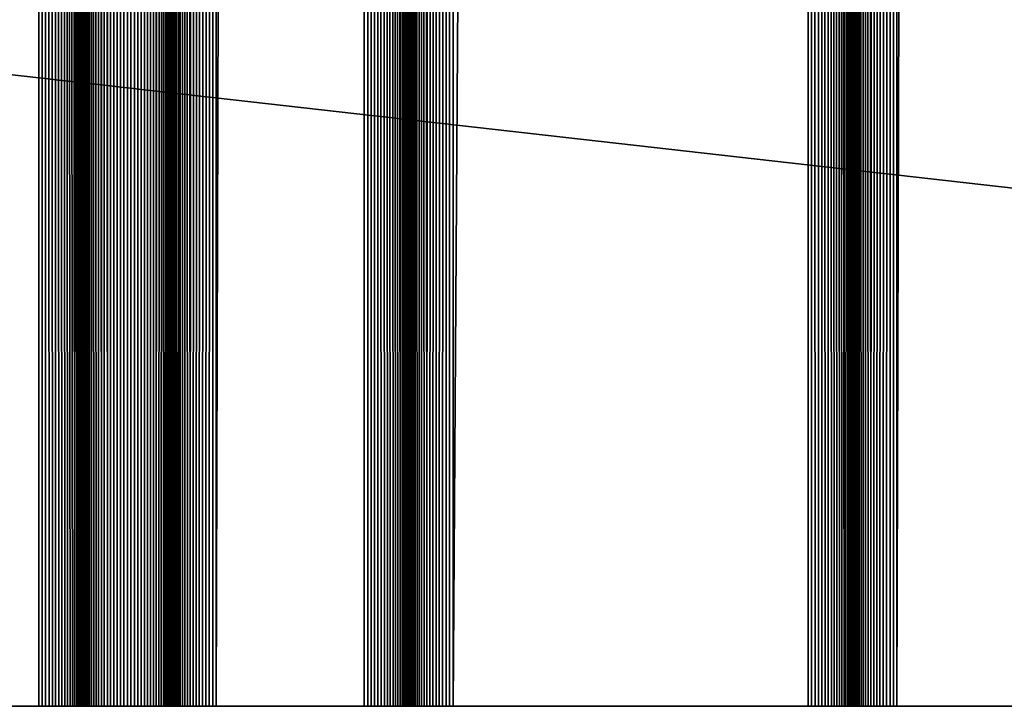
# Model space of a CAD drawing. Extents: x -226 to 226, y -900 to 900.
# Tile 190 of 256: x 132 to 149, y -900 to -888. Entities that reach past the tile are written whole.
import ezdxf

# ---------------------------------------------------------------- set-up
doc = ezdxf.new("R2010")
doc.units = 0
doc.header["$LTSCALE"] = 65.185185
for name, color, linetype in [('117', 7, 'CONTINUOUS'), ('151', 7, 'CONTINUOUS'), ('152', 7, 'CONTINUOUS'), ('153', 7, 'CONTINUOUS'), ('154', 7, 'CONTINUOUS'), ('155', 7, 'CONTINUOUS'), ('156', 7, 'CONTINUOUS'), ('157', 7, 'CONTINUOUS'), ('158', 7, 'CONTINUOUS'), ('159', 7, 'CONTINUOUS'), ('160', 7, 'CONTINUOUS'), ('161', 7, 'CONTINUOUS'), ('162', 7, 'CONTINUOUS'), ('163', 7, 'CONTINUOUS'), ('164', 7, 'CONTINUOUS'), ('165', 7, 'CONTINUOUS'), ('229', 7, 'CONTINUOUS')]:
    doc.layers.add(name, color=color, linetype=linetype)

msp = doc.modelspace()

# ---------------------------------------------------------------- linework, layer by layer
at = {"layer": '117', "color": 7, "linetype": 'CONTINUOUS'}
for points in [[(226, -900), (76, -900), (76, -883), (226, -900)], [(181.5, -883), (226, -900), (76, -883), (181.5, -883)]]:
    msp.add_3dface(points, dxfattribs=at)
at = {"layer": '151', "color": 7, "linetype": 'CONTINUOUS'}
for points in [[(126.25, -900, 1.9), (132.25, -900, 1.9), (132.25, 0, 1.9), (126.25, -900, 1.9)], [(126.25, 0, 1.9), (126.25, -900, 1.9), (132.25, 0, 1.9), (126.25, 0, 1.9)]]:
    msp.add_3dface(points, dxfattribs=at)
at = {"layer": '152', "color": 7, "linetype": 'CONTINUOUS'}
for points in [[(132.25, -900, 1.9), (132.309, -900, 1.902), (132.25, 0, 1.9), (132.25, -900, 1.9)], [(132.367, -900, 1.909), (132.425, -900, 1.921), (132.25, 0, 1.9), (132.367, -900, 1.909)], [(132.309, -900, 1.902), (132.367, -900, 1.909), (132.25, 0, 1.9), (132.309, -900, 1.902)], [(132.425, -900, 1.921), (132.482, -900, 1.937), (132.25, 0, 1.9), (132.425, -900, 1.921)], [(132.482, -900, 1.937), (132.537, -900, 1.957), (132.25, 0, 1.9), (132.482, -900, 1.937)], [(132.537, -900, 1.957), (132.59, -900, 1.982), (132.25, 0, 1.9), (132.537, -900, 1.957)], [(132.59, -900, 1.982), (132.642, -900, 2.011), (132.25, 0, 1.9), (132.59, -900, 1.982)], [(132.642, -900, 2.011), (132.691, -900, 2.043), (132.25, 0, 1.9), (132.642, -900, 2.011)], [(132.691, -900, 2.043), (132.737, -900, 2.08), (132.25, 0, 1.9), (132.691, -900, 2.043)], [(132.737, -900, 2.08), (132.78, -900, 2.12), (132.25, 0, 1.9), (132.737, -900, 2.08)], [(132.78, -900, 2.12), (132.82, -900, 2.163), (132.25, 0, 1.9), (132.78, -900, 2.12)], [(132.82, -900, 2.163), (132.857, -900, 2.209), (132.25, 0, 1.9), (132.82, -900, 2.163)], [(132.857, -900, 2.209), (133, 0, 2.65), (132.25, 0, 1.9), (132.857, -900, 2.209)], [(132.889, -900, 2.258), (133, 0, 2.65), (132.857, -900, 2.209), (132.889, -900, 2.258)], [(132.918, -900, 2.31), (133, 0, 2.65), (132.889, -900, 2.258), (132.918, -900, 2.31)], [(132.943, -900, 2.363), (133, 0, 2.65), (132.918, -900, 2.31), (132.943, -900, 2.363)], [(132.963, -900, 2.418), (133, 0, 2.65), (132.943, -900, 2.363), (132.963, -900, 2.418)], [(132.979, -900, 2.475), (133, 0, 2.65), (132.963, -900, 2.418), (132.979, -900, 2.475)], [(132.991, -900, 2.533), (133, 0, 2.65), (132.979, -900, 2.475), (132.991, -900, 2.533)], [(132.998, -900, 2.591), (133, 0, 2.65), (132.991, -900, 2.533), (132.998, -900, 2.591)], [(133, -900, 2.65), (133, 0, 2.65), (132.998, -900, 2.591), (133, -900, 2.65)]]:
    msp.add_3dface(points, dxfattribs=at)
at = {"layer": '153', "color": 7, "linetype": 'CONTINUOUS'}
for points in [[(133, -900, 2.65), (133, -900, 6.15), (133, 0, 6.15), (133, -900, 2.65)], [(133, 0, 2.65), (133, -900, 2.65), (133, 0, 6.15), (133, 0, 2.65)]]:
    msp.add_3dface(points, dxfattribs=at)
at = {"layer": '154', "color": 7, "linetype": 'CONTINUOUS'}
for points in [[(133.263, 900, 6.72), (133, 0, 6.15), (133.309, -900, 6.757), (133.263, 900, 6.72)], [(133.309, -900, 6.757), (133.309, 900, 6.757), (133.263, 900, 6.72), (133.309, -900, 6.757)], [(133.309, -900, 6.757), (133.358, -900, 6.789), (133.309, 900, 6.757), (133.309, -900, 6.757)], [(133.358, -900, 6.789), (133.358, 900, 6.789), (133.309, 900, 6.757), (133.358, -900, 6.789)], [(133.358, -900, 6.789), (133.41, -900, 6.818), (133.358, 900, 6.789), (133.358, -900, 6.789)], [(133.41, -900, 6.818), (133.41, 900, 6.818), (133.358, 900, 6.789), (133.41, -900, 6.818)], [(133.41, -900, 6.818), (133.463, -900, 6.843), (133.41, 900, 6.818), (133.41, -900, 6.818)], [(133.463, -900, 6.843), (133.463, 900, 6.843), (133.41, 900, 6.818), (133.463, -900, 6.843)], [(133.463, -900, 6.843), (133.518, -900, 6.863), (133.463, 900, 6.843), (133.463, -900, 6.843)], [(133.518, -900, 6.863), (133.518, 900, 6.863), (133.463, 900, 6.843), (133.518, -900, 6.863)], [(133.518, -900, 6.863), (133.575, -900, 6.879), (133.518, 900, 6.863), (133.518, -900, 6.863)], [(133.575, -900, 6.879), (133.575, 900, 6.879), (133.518, 900, 6.863), (133.575, -900, 6.879)], [(133.575, -900, 6.879), (133.633, -900, 6.891), (133.575, 900, 6.879), (133.575, -900, 6.879)], [(133.633, -900, 6.891), (133.633, 900, 6.891), (133.575, 900, 6.879), (133.633, -900, 6.891)], [(133.633, -900, 6.891), (133.691, -900, 6.898), (133.633, 900, 6.891), (133.633, -900, 6.891)], [(133.691, -900, 6.898), (133.691, 900, 6.898), (133.633, 900, 6.891), (133.691, -900, 6.898)], [(133.691, -900, 6.898), (133.75, -900, 6.9), (133.691, 900, 6.898), (133.691, -900, 6.898)], [(133.75, -900, 6.9), (133.75, 900, 6.9), (133.691, 900, 6.898), (133.75, -900, 6.9)], [(133.75, -900, 6.9), (133.809, -900, 6.898), (133.75, 900, 6.9), (133.75, -900, 6.9)], [(133.809, -900, 6.898), (133.809, 900, 6.898), (133.75, 900, 6.9), (133.809, -900, 6.898)], [(133.809, -900, 6.898), (133.867, -900, 6.891), (133.809, 900, 6.898), (133.809, -900, 6.898)], [(133.867, -900, 6.891), (133.867, 900, 6.891), (133.809, 900, 6.898), (133.867, -900, 6.891)], [(133.867, -900, 6.891), (133.925, -900, 6.879), (133.867, 900, 6.891), (133.867, -900, 6.891)], [(133.925, -900, 6.879), (133.925, 900, 6.879), (133.867, 900, 6.891), (133.925, -900, 6.879)], [(133.925, -900, 6.879), (133.982, -900, 6.863), (133.925, 900, 6.879), (133.925, -900, 6.879)], [(133.982, -900, 6.863), (133.982, 900, 6.863), (133.925, 900, 6.879), (133.982, -900, 6.863)], [(133.982, -900, 6.863), (134.037, -900, 6.843), (133.982, 900, 6.863), (133.982, -900, 6.863)], [(134.037, -900, 6.843), (134.037, 900, 6.843), (133.982, 900, 6.863), (134.037, -900, 6.843)], [(134.037, -900, 6.843), (134.09, -900, 6.818), (134.037, 900, 6.843), (134.037, -900, 6.843)], [(134.09, -900, 6.818), (134.09, 900, 6.818), (134.037, 900, 6.843), (134.09, -900, 6.818)], [(134.09, -900, 6.818), (134.142, -900, 6.789), (134.09, 900, 6.818), (134.09, -900, 6.818)], [(134.142, -900, 6.789), (134.142, 900, 6.789), (134.09, 900, 6.818), (134.142, -900, 6.789)], [(134.142, -900, 6.789), (134.191, -900, 6.757), (134.142, 900, 6.789), (134.142, -900, 6.789)], [(134.191, -900, 6.757), (134.191, 900, 6.757), (134.142, 900, 6.789), (134.191, -900, 6.757)], [(134.191, -900, 6.757), (134.237, -900, 6.72), (134.191, 900, 6.757), (134.191, -900, 6.757)], [(134.237, -900, 6.72), (134.5, 0, 6.15), (134.191, 900, 6.757), (134.237, -900, 6.72)], [(133, -900, 6.15), (133.002, -900, 6.209), (133, 0, 6.15), (133, -900, 6.15)], [(133.009, -900, 6.267), (133.021, -900, 6.325), (133, 0, 6.15), (133.009, -900, 6.267)], [(133.002, -900, 6.209), (133.009, -900, 6.267), (133, 0, 6.15), (133.002, -900, 6.209)], [(133.021, -900, 6.325), (133.037, -900, 6.382), (133, 0, 6.15), (133.021, -900, 6.325)], [(133.037, -900, 6.382), (133.057, -900, 6.437), (133, 0, 6.15), (133.037, -900, 6.382)], [(133.057, -900, 6.437), (133.082, -900, 6.49), (133, 0, 6.15), (133.057, -900, 6.437)], [(133.082, -900, 6.49), (133.111, -900, 6.542), (133, 0, 6.15), (133.082, -900, 6.49)], [(133.111, -900, 6.542), (133.143, -900, 6.591), (133, 0, 6.15), (133.111, -900, 6.542)], [(133.143, -900, 6.591), (133.18, -900, 6.637), (133, 0, 6.15), (133.143, -900, 6.591)], [(133.18, -900, 6.637), (133.22, -900, 6.68), (133, 0, 6.15), (133.18, -900, 6.637)], [(133.22, -900, 6.68), (133.263, -900, 6.72), (133, 0, 6.15), (133.22, -900, 6.68)], [(133.263, -900, 6.72), (133.309, -900, 6.757), (133, 0, 6.15), (133.263, -900, 6.72)], [(134.28, -900, 6.68), (134.5, 0, 6.15), (134.237, -900, 6.72), (134.28, -900, 6.68)], [(134.32, -900, 6.637), (134.5, 0, 6.15), (134.28, -900, 6.68), (134.32, -900, 6.637)], [(134.357, -900, 6.591), (134.5, 0, 6.15), (134.32, -900, 6.637), (134.357, -900, 6.591)], [(134.389, -900, 6.542), (134.5, 0, 6.15), (134.357, -900, 6.591), (134.389, -900, 6.542)], [(134.418, -900, 6.49), (134.5, 0, 6.15), (134.389, -900, 6.542), (134.418, -900, 6.49)], [(134.443, -900, 6.437), (134.5, 0, 6.15), (134.418, -900, 6.49), (134.443, -900, 6.437)], [(134.463, -900, 6.382), (134.5, 0, 6.15), (134.443, -900, 6.437), (134.463, -900, 6.382)], [(134.479, -900, 6.325), (134.5, 0, 6.15), (134.463, -900, 6.382), (134.479, -900, 6.325)], [(134.491, -900, 6.267), (134.5, 0, 6.15), (134.479, -900, 6.325), (134.491, -900, 6.267)], [(134.498, -900, 6.209), (134.5, 0, 6.15), (134.491, -900, 6.267), (134.498, -900, 6.209)], [(134.5, -900, 6.15), (134.5, 0, 6.15), (134.498, -900, 6.209), (134.5, -900, 6.15)]]:
    msp.add_3dface(points, dxfattribs=at)
at = {"layer": '155', "color": 7, "linetype": 'CONTINUOUS'}
for points in [[(134.5, -900, 6.15), (134.5, -900, 2.65), (134.5, 0, 2.65), (134.5, -900, 6.15)], [(134.5, 0, 6.15), (134.5, -900, 6.15), (134.5, 0, 2.65), (134.5, 0, 6.15)]]:
    msp.add_3dface(points, dxfattribs=at)
at = {"layer": '156', "color": 7, "linetype": 'CONTINUOUS'}
for points in [[(134.5, -900, 2.65), (134.502, -900, 2.591), (134.5, 0, 2.65), (134.5, -900, 2.65)], [(134.509, -900, 2.533), (134.521, -900, 2.475), (134.5, 0, 2.65), (134.509, -900, 2.533)], [(134.502, -900, 2.591), (134.509, -900, 2.533), (134.5, 0, 2.65), (134.502, -900, 2.591)], [(134.521, -900, 2.475), (134.537, -900, 2.418), (134.5, 0, 2.65), (134.521, -900, 2.475)], [(134.537, -900, 2.418), (134.557, -900, 2.363), (134.5, 0, 2.65), (134.537, -900, 2.418)], [(134.557, -900, 2.363), (134.582, -900, 2.31), (134.5, 0, 2.65), (134.557, -900, 2.363)], [(134.582, -900, 2.31), (134.611, -900, 2.258), (134.5, 0, 2.65), (134.582, -900, 2.31)], [(134.611, -900, 2.258), (134.643, -900, 2.209), (134.5, 0, 2.65), (134.611, -900, 2.258)], [(134.643, -900, 2.209), (134.68, -900, 2.163), (134.5, 0, 2.65), (134.643, -900, 2.209)], [(134.68, -900, 2.163), (134.72, -900, 2.12), (134.5, 0, 2.65), (134.68, -900, 2.163)], [(134.72, -900, 2.12), (134.763, -900, 2.08), (134.5, 0, 2.65), (134.72, -900, 2.12)], [(134.763, -900, 2.08), (134.809, -900, 2.043), (134.5, 0, 2.65), (134.763, -900, 2.08)], [(134.809, -900, 2.043), (135.25, 0, 1.9), (134.5, 0, 2.65), (134.809, -900, 2.043)], [(134.858, -900, 2.011), (135.25, 0, 1.9), (134.809, -900, 2.043), (134.858, -900, 2.011)], [(134.91, -900, 1.982), (135.25, 0, 1.9), (134.858, -900, 2.011), (134.91, -900, 1.982)], [(134.963, -900, 1.957), (135.25, 0, 1.9), (134.91, -900, 1.982), (134.963, -900, 1.957)], [(135.018, -900, 1.937), (135.25, 0, 1.9), (134.963, -900, 1.957), (135.018, -900, 1.937)], [(135.075, -900, 1.921), (135.25, 0, 1.9), (135.018, -900, 1.937), (135.075, -900, 1.921)], [(135.133, -900, 1.909), (135.25, 0, 1.9), (135.075, -900, 1.921), (135.133, -900, 1.909)], [(135.191, -900, 1.902), (135.25, 0, 1.9), (135.133, -900, 1.909), (135.191, -900, 1.902)], [(135.25, -900, 1.9), (135.25, 0, 1.9), (135.191, -900, 1.902), (135.25, -900, 1.9)]]:
    msp.add_3dface(points, dxfattribs=at)
at = {"layer": '157', "color": 7, "linetype": 'CONTINUOUS'}
for points in [[(135.25, -900, 1.9), (137.75, -900, 1.9), (137.75, 0, 1.9), (135.25, -900, 1.9)], [(135.25, 0, 1.9), (135.25, -900, 1.9), (137.75, 0, 1.9), (135.25, 0, 1.9)]]:
    msp.add_3dface(points, dxfattribs=at)
at = {"layer": '158', "color": 7, "linetype": 'CONTINUOUS'}
for points in [[(137.75, -900, 1.9), (137.809, -900, 1.902), (137.75, 0, 1.9), (137.75, -900, 1.9)], [(137.867, -900, 1.909), (137.925, -900, 1.921), (137.75, 0, 1.9), (137.867, -900, 1.909)], [(137.809, -900, 1.902), (137.867, -900, 1.909), (137.75, 0, 1.9), (137.809, -900, 1.902)], [(137.925, -900, 1.921), (137.982, -900, 1.937), (137.75, 0, 1.9), (137.925, -900, 1.921)], [(137.982, -900, 1.937), (138.037, -900, 1.957), (137.75, 0, 1.9), (137.982, -900, 1.937)], [(138.037, -900, 1.957), (138.09, -900, 1.982), (137.75, 0, 1.9), (138.037, -900, 1.957)], [(138.09, -900, 1.982), (138.142, -900, 2.011), (137.75, 0, 1.9), (138.09, -900, 1.982)], [(138.142, -900, 2.011), (138.191, -900, 2.043), (137.75, 0, 1.9), (138.142, -900, 2.011)], [(138.191, -900, 2.043), (138.237, -900, 2.08), (137.75, 0, 1.9), (138.191, -900, 2.043)], [(138.237, -900, 2.08), (138.28, -900, 2.12), (137.75, 0, 1.9), (138.237, -900, 2.08)], [(138.28, -900, 2.12), (138.32, -900, 2.163), (137.75, 0, 1.9), (138.28, -900, 2.12)], [(138.32, -900, 2.163), (138.357, -900, 2.209), (137.75, 0, 1.9), (138.32, -900, 2.163)], [(138.357, -900, 2.209), (138.5, 0, 2.65), (137.75, 0, 1.9), (138.357, -900, 2.209)], [(138.389, -900, 2.258), (138.5, 0, 2.65), (138.357, -900, 2.209), (138.389, -900, 2.258)], [(138.418, -900, 2.31), (138.5, 0, 2.65), (138.389, -900, 2.258), (138.418, -900, 2.31)], [(138.443, -900, 2.363), (138.5, 0, 2.65), (138.418, -900, 2.31), (138.443, -900, 2.363)], [(138.463, -900, 2.418), (138.5, 0, 2.65), (138.443, -900, 2.363), (138.463, -900, 2.418)], [(138.479, -900, 2.475), (138.5, 0, 2.65), (138.463, -900, 2.418), (138.479, -900, 2.475)], [(138.491, -900, 2.533), (138.5, 0, 2.65), (138.479, -900, 2.475), (138.491, -900, 2.533)], [(138.498, -900, 2.591), (138.5, 0, 2.65), (138.491, -900, 2.533), (138.498, -900, 2.591)], [(138.5, -900, 2.65), (138.5, 0, 2.65), (138.498, -900, 2.591), (138.5, -900, 2.65)]]:
    msp.add_3dface(points, dxfattribs=at)
at = {"layer": '159', "color": 7, "linetype": 'CONTINUOUS'}
for points in [[(138.5, -900, 2.65), (138.5, -900, 6.15), (138.5, 0, 6.15), (138.5, -900, 2.65)], [(138.5, 0, 2.65), (138.5, -900, 2.65), (138.5, 0, 6.15), (138.5, 0, 2.65)]]:
    msp.add_3dface(points, dxfattribs=at)
at = {"layer": '160', "color": 7, "linetype": 'CONTINUOUS'}
for points in [[(138.5, -900, 6.15), (138.502, -900, 6.209), (138.5, 0, 6.15), (138.5, -900, 6.15)], [(138.509, -900, 6.267), (138.521, -900, 6.325), (138.5, 0, 6.15), (138.509, -900, 6.267)], [(138.502, -900, 6.209), (138.509, -900, 6.267), (138.5, 0, 6.15), (138.502, -900, 6.209)], [(138.521, -900, 6.325), (138.537, -900, 6.382), (138.5, 0, 6.15), (138.521, -900, 6.325)], [(138.537, -900, 6.382), (138.557, -900, 6.437), (138.5, 0, 6.15), (138.537, -900, 6.382)], [(138.557, -900, 6.437), (138.582, -900, 6.49), (138.5, 0, 6.15), (138.557, -900, 6.437)], [(138.582, -900, 6.49), (138.611, -900, 6.542), (138.5, 0, 6.15), (138.582, -900, 6.49)], [(138.611, -900, 6.542), (138.643, -900, 6.591), (138.5, 0, 6.15), (138.611, -900, 6.542)], [(138.643, -900, 6.591), (138.68, -900, 6.637), (138.5, 0, 6.15), (138.643, -900, 6.591)], [(138.68, -900, 6.637), (138.72, -900, 6.68), (138.5, 0, 6.15), (138.68, -900, 6.637)], [(138.72, -900, 6.68), (138.763, -900, 6.72), (138.5, 0, 6.15), (138.72, -900, 6.68)], [(138.763, -900, 6.72), (138.809, -900, 6.757), (138.5, 0, 6.15), (138.763, -900, 6.72)], [(138.809, -900, 6.757), (139.25, 0, 6.9), (138.5, 0, 6.15), (138.809, -900, 6.757)], [(138.858, -900, 6.789), (139.25, 0, 6.9), (138.809, -900, 6.757), (138.858, -900, 6.789)], [(138.91, -900, 6.818), (139.25, 0, 6.9), (138.858, -900, 6.789), (138.91, -900, 6.818)], [(138.963, -900, 6.843), (139.25, 0, 6.9), (138.91, -900, 6.818), (138.963, -900, 6.843)], [(139.018, -900, 6.863), (139.25, 0, 6.9), (138.963, -900, 6.843), (139.018, -900, 6.863)], [(139.075, -900, 6.879), (139.25, 0, 6.9), (139.018, -900, 6.863), (139.075, -900, 6.879)], [(139.133, -900, 6.891), (139.25, 0, 6.9), (139.075, -900, 6.879), (139.133, -900, 6.891)], [(139.191, -900, 6.898), (139.25, 0, 6.9), (139.133, -900, 6.891), (139.191, -900, 6.898)], [(139.25, -900, 6.9), (139.25, 0, 6.9), (139.191, -900, 6.898), (139.25, -900, 6.9)]]:
    msp.add_3dface(points, dxfattribs=at)
at = {"layer": '161', "color": 7, "linetype": 'CONTINUOUS'}
for points in [[(139.25, -900, 6.9), (145.25, -900, 6.9), (145.25, 0, 6.9), (139.25, -900, 6.9)], [(139.25, 0, 6.9), (139.25, -900, 6.9), (145.25, 0, 6.9), (139.25, 0, 6.9)]]:
    msp.add_3dface(points, dxfattribs=at)
at = {"layer": '162', "color": 7, "linetype": 'CONTINUOUS'}
for points in [[(145.25, -900, 6.9), (145.309, -900, 6.898), (145.25, 0, 6.9), (145.25, -900, 6.9)], [(145.367, -900, 6.891), (145.425, -900, 6.879), (145.25, 0, 6.9), (145.367, -900, 6.891)], [(145.309, -900, 6.898), (145.367, -900, 6.891), (145.25, 0, 6.9), (145.309, -900, 6.898)], [(145.425, -900, 6.879), (145.482, -900, 6.863), (145.25, 0, 6.9), (145.425, -900, 6.879)], [(145.482, -900, 6.863), (145.537, -900, 6.843), (145.25, 0, 6.9), (145.482, -900, 6.863)], [(145.537, -900, 6.843), (145.59, -900, 6.818), (145.25, 0, 6.9), (145.537, -900, 6.843)], [(145.59, -900, 6.818), (145.642, -900, 6.789), (145.25, 0, 6.9), (145.59, -900, 6.818)], [(145.642, -900, 6.789), (145.691, -900, 6.757), (145.25, 0, 6.9), (145.642, -900, 6.789)], [(145.691, -900, 6.757), (145.737, -900, 6.72), (145.25, 0, 6.9), (145.691, -900, 6.757)], [(145.737, -900, 6.72), (145.78, -900, 6.68), (145.25, 0, 6.9), (145.737, -900, 6.72)], [(145.78, -900, 6.68), (145.82, -900, 6.637), (145.25, 0, 6.9), (145.78, -900, 6.68)], [(145.82, -900, 6.637), (145.857, -900, 6.591), (145.25, 0, 6.9), (145.82, -900, 6.637)], [(145.857, -900, 6.591), (146, 0, 6.15), (145.25, 0, 6.9), (145.857, -900, 6.591)], [(145.889, -900, 6.542), (146, 0, 6.15), (145.857, -900, 6.591), (145.889, -900, 6.542)], [(145.918, -900, 6.49), (146, 0, 6.15), (145.889, -900, 6.542), (145.918, -900, 6.49)], [(145.943, -900, 6.437), (146, 0, 6.15), (145.918, -900, 6.49), (145.943, -900, 6.437)], [(145.963, -900, 6.382), (146, 0, 6.15), (145.943, -900, 6.437), (145.963, -900, 6.382)], [(145.979, -900, 6.325), (146, 0, 6.15), (145.963, -900, 6.382), (145.979, -900, 6.325)], [(145.991, -900, 6.267), (146, 0, 6.15), (145.979, -900, 6.325), (145.991, -900, 6.267)], [(145.998, -900, 6.209), (146, 0, 6.15), (145.991, -900, 6.267), (145.998, -900, 6.209)], [(146, -900, 6.15), (146, 0, 6.15), (145.998, -900, 6.209), (146, -900, 6.15)]]:
    msp.add_3dface(points, dxfattribs=at)
at = {"layer": '163', "color": 7, "linetype": 'CONTINUOUS'}
for points in [[(146, -900, 6.15), (146, -900, 2.65), (146, 0, 2.65), (146, -900, 6.15)], [(146, 0, 6.15), (146, -900, 6.15), (146, 0, 2.65), (146, 0, 6.15)]]:
    msp.add_3dface(points, dxfattribs=at)
at = {"layer": '164', "color": 7, "linetype": 'CONTINUOUS'}
for points in [[(146, -900, 2.65), (146.002, -900, 2.591), (146, 0, 2.65), (146, -900, 2.65)], [(146.009, -900, 2.533), (146.021, -900, 2.475), (146, 0, 2.65), (146.009, -900, 2.533)], [(146.002, -900, 2.591), (146.009, -900, 2.533), (146, 0, 2.65), (146.002, -900, 2.591)], [(146.021, -900, 2.475), (146.037, -900, 2.418), (146, 0, 2.65), (146.021, -900, 2.475)], [(146.037, -900, 2.418), (146.057, -900, 2.363), (146, 0, 2.65), (146.037, -900, 2.418)], [(146.057, -900, 2.363), (146.082, -900, 2.31), (146, 0, 2.65), (146.057, -900, 2.363)], [(146.082, -900, 2.31), (146.111, -900, 2.258), (146, 0, 2.65), (146.082, -900, 2.31)], [(146.111, -900, 2.258), (146.143, -900, 2.209), (146, 0, 2.65), (146.111, -900, 2.258)], [(146.143, -900, 2.209), (146.18, -900, 2.163), (146, 0, 2.65), (146.143, -900, 2.209)], [(146.18, -900, 2.163), (146.22, -900, 2.12), (146, 0, 2.65), (146.18, -900, 2.163)], [(146.22, -900, 2.12), (146.263, -900, 2.08), (146, 0, 2.65), (146.22, -900, 2.12)], [(146.263, -900, 2.08), (146.309, -900, 2.043), (146, 0, 2.65), (146.263, -900, 2.08)], [(146.309, -900, 2.043), (146.75, 0, 1.9), (146, 0, 2.65), (146.309, -900, 2.043)], [(146.358, -900, 2.011), (146.75, 0, 1.9), (146.309, -900, 2.043), (146.358, -900, 2.011)], [(146.41, -900, 1.982), (146.75, 0, 1.9), (146.358, -900, 2.011), (146.41, -900, 1.982)], [(146.463, -900, 1.957), (146.75, 0, 1.9), (146.41, -900, 1.982), (146.463, -900, 1.957)], [(146.518, -900, 1.937), (146.75, 0, 1.9), (146.463, -900, 1.957), (146.518, -900, 1.937)], [(146.575, -900, 1.921), (146.75, 0, 1.9), (146.518, -900, 1.937), (146.575, -900, 1.921)], [(146.633, -900, 1.909), (146.75, 0, 1.9), (146.575, -900, 1.921), (146.633, -900, 1.909)], [(146.691, -900, 1.902), (146.75, 0, 1.9), (146.633, -900, 1.909), (146.691, -900, 1.902)], [(146.75, -900, 1.9), (146.75, 0, 1.9), (146.691, -900, 1.902), (146.75, -900, 1.9)]]:
    msp.add_3dface(points, dxfattribs=at)
at = {"layer": '165', "color": 7, "linetype": 'CONTINUOUS'}
for points in [[(146.75, -900, 1.9), (149.25, -900, 1.9), (149.25, 0, 1.9), (146.75, -900, 1.9)], [(146.75, 0, 1.9), (146.75, -900, 1.9), (149.25, 0, 1.9), (146.75, 0, 1.9)]]:
    msp.add_3dface(points, dxfattribs=at)
at = {"layer": '229', "color": 7, "linetype": 'CONTINUOUS'}
for points in [[(76, -900, 1.9), (76, -900), (226, -900), (76, -900, 1.9)], [(77.25, -900, 1.9), (76, -900, 1.9), (226, -900), (77.25, -900, 1.9)], [(77.309, -900, 1.902), (77.25, -900, 1.9), (226, -900), (77.309, -900, 1.902)], [(77.367, -900, 1.909), (77.309, -900, 1.902), (226, -900), (77.367, -900, 1.909)], [(77.425, -900, 1.921), (77.367, -900, 1.909), (226, -900), (77.425, -900, 1.921)], [(80.25, -900, 1.9), (77.425, -900, 1.921), (226, -900), (80.25, -900, 1.9)], [(86.25, -900, 1.9), (80.25, -900, 1.9), (226, -900), (86.25, -900, 1.9)], [(86.309, -900, 1.902), (86.25, -900, 1.9), (226, -900), (86.309, -900, 1.902)], [(86.367, -900, 1.909), (86.309, -900, 1.902), (226, -900), (86.367, -900, 1.909)], [(86.425, -900, 1.921), (86.367, -900, 1.909), (226, -900), (86.425, -900, 1.921)], [(226, -900), (89.25, -900, 1.9), (86.425, -900, 1.921), (226, -900)], [(93.25, -900, 1.9), (89.25, -900, 1.9), (226, -900), (93.25, -900, 1.9)], [(93.309, -900, 1.902), (93.25, -900, 1.9), (226, -900), (93.309, -900, 1.902)], [(93.367, -900, 1.909), (93.309, -900, 1.902), (226, -900), (93.367, -900, 1.909)], [(93.425, -900, 1.921), (93.367, -900, 1.909), (226, -900), (93.425, -900, 1.921)], [(93.482, -900, 1.937), (93.425, -900, 1.921), (226, -900), (93.482, -900, 1.937)], [(93.537, -900, 1.957), (93.482, -900, 1.937), (226, -900), (93.537, -900, 1.957)], [(93.59, -900, 1.982), (93.537, -900, 1.957), (226, -900), (93.59, -900, 1.982)], [(93.642, -900, 2.011), (93.59, -900, 1.982), (226, -900), (93.642, -900, 2.011)], [(93.691, -900, 2.043), (93.642, -900, 2.011), (226, -900), (93.691, -900, 2.043)], [(93.737, -900, 2.08), (93.691, -900, 2.043), (226, -900), (93.737, -900, 2.08)], [(93.78, -900, 2.12), (93.737, -900, 2.08), (226, -900), (93.78, -900, 2.12)], [(93.82, -900, 2.163), (93.78, -900, 2.12), (226, -900), (93.82, -900, 2.163)], [(93.857, -900, 2.209), (93.82, -900, 2.163), (226, -900), (93.857, -900, 2.209)], [(226, -900), (115.25, -900, 1.9), (93.857, -900, 2.209), (226, -900)], [(117.75, -900, 1.9), (115.25, -900, 1.9), (226, -900), (117.75, -900, 1.9)], [(117.809, -900, 1.902), (117.75, -900, 1.9), (226, -900), (117.809, -900, 1.902)], [(117.867, -900, 1.909), (117.809, -900, 1.902), (226, -900), (117.867, -900, 1.909)], [(117.925, -900, 1.921), (117.867, -900, 1.909), (226, -900), (117.925, -900, 1.921)], [(117.982, -900, 1.937), (117.925, -900, 1.921), (226, -900), (117.982, -900, 1.937)], [(120.75, -900, 1.9), (117.982, -900, 1.937), (226, -900), (120.75, -900, 1.9)], [(123.25, -900, 1.9), (120.75, -900, 1.9), (226, -900), (123.25, -900, 1.9)], [(123.309, -900, 1.902), (123.25, -900, 1.9), (226, -900), (123.309, -900, 1.902)], [(123.367, -900, 1.909), (123.309, -900, 1.902), (226, -900), (123.367, -900, 1.909)], [(123.425, -900, 1.921), (123.367, -900, 1.909), (226, -900), (123.425, -900, 1.921)], [(123.482, -900, 1.937), (123.425, -900, 1.921), (226, -900), (123.482, -900, 1.937)], [(126.25, -900, 1.9), (123.482, -900, 1.937), (226, -900), (126.25, -900, 1.9)], [(132.25, -900, 1.9), (126.25, -900, 1.9), (226, -900), (132.25, -900, 1.9)], [(132.309, -900, 1.902), (132.25, -900, 1.9), (226, -900), (132.309, -900, 1.902)], [(132.367, -900, 1.909), (132.309, -900, 1.902), (226, -900), (132.367, -900, 1.909)], [(132.425, -900, 1.921), (132.367, -900, 1.909), (226, -900), (132.425, -900, 1.921)], [(132.482, -900, 1.937), (132.425, -900, 1.921), (226, -900), (132.482, -900, 1.937)], [(132.537, -900, 1.957), (132.482, -900, 1.937), (135.25, -900, 1.9), (132.537, -900, 1.957)], [(135.25, -900, 1.9), (132.482, -900, 1.937), (226, -900), (135.25, -900, 1.9)], [(132.59, -900, 1.982), (132.537, -900, 1.957), (135.25, -900, 1.9), (132.59, -900, 1.982)], [(132.642, -900, 2.011), (132.59, -900, 1.982), (135.191, -900, 1.902), (132.642, -900, 2.011)], [(135.191, -900, 1.902), (132.59, -900, 1.982), (135.25, -900, 1.9), (135.191, -900, 1.902)], [(132.691, -900, 2.043), (132.642, -900, 2.011), (135.191, -900, 1.902), (132.691, -900, 2.043)], [(132.737, -900, 2.08), (132.691, -900, 2.043), (135.191, -900, 1.902), (132.737, -900, 2.08)], [(132.78, -900, 2.12), (132.737, -900, 2.08), (135.191, -900, 1.902), (132.78, -900, 2.12)], [(132.82, -900, 2.163), (132.78, -900, 2.12), (135.191, -900, 1.902), (132.82, -900, 2.163)], [(132.857, -900, 2.209), (132.82, -900, 2.163), (135.133, -900, 1.909), (132.857, -900, 2.209)], [(135.133, -900, 1.909), (132.82, -900, 2.163), (135.191, -900, 1.902), (135.133, -900, 1.909)], [(132.889, -900, 2.258), (132.857, -900, 2.209), (135.133, -900, 1.909), (132.889, -900, 2.258)], [(132.918, -900, 2.31), (132.889, -900, 2.258), (135.133, -900, 1.909), (132.918, -900, 2.31)], [(132.943, -900, 2.363), (132.918, -900, 2.31), (135.075, -900, 1.921), (132.943, -900, 2.363)], [(135.075, -900, 1.921), (132.918, -900, 2.31), (135.133, -900, 1.909), (135.075, -900, 1.921)], [(132.963, -900, 2.418), (132.943, -900, 2.363), (135.075, -900, 1.921), (132.963, -900, 2.418)], [(132.979, -900, 2.475), (132.963, -900, 2.418), (135.075, -900, 1.921), (132.979, -900, 2.475)], [(132.991, -900, 2.533), (132.979, -900, 2.475), (135.018, -900, 1.937), (132.991, -900, 2.533)], [(135.018, -900, 1.937), (132.979, -900, 2.475), (135.075, -900, 1.921), (135.018, -900, 1.937)], [(132.998, -900, 2.591), (132.991, -900, 2.533), (135.018, -900, 1.937), (132.998, -900, 2.591)], [(133, -900, 2.65), (132.998, -900, 2.591), (135.018, -900, 1.937), (133, -900, 2.65)], [(133, -900, 6.15), (133, -900, 2.65), (134.557, -900, 2.363), (133, -900, 6.15)], [(134.557, -900, 2.363), (133, -900, 2.65), (134.582, -900, 2.31), (134.557, -900, 2.363)], [(134.582, -900, 2.31), (133, -900, 2.65), (134.611, -900, 2.258), (134.582, -900, 2.31)], [(134.611, -900, 2.258), (133, -900, 2.65), (134.643, -900, 2.209), (134.611, -900, 2.258)], [(134.643, -900, 2.209), (133, -900, 2.65), (134.68, -900, 2.163), (134.643, -900, 2.209)], [(134.68, -900, 2.163), (133, -900, 2.65), (134.72, -900, 2.12), (134.68, -900, 2.163)], [(134.72, -900, 2.12), (133, -900, 2.65), (134.763, -900, 2.08), (134.72, -900, 2.12)], [(134.763, -900, 2.08), (133, -900, 2.65), (134.809, -900, 2.043), (134.763, -900, 2.08)], [(134.809, -900, 2.043), (133, -900, 2.65), (134.858, -900, 2.011), (134.809, -900, 2.043)], [(134.858, -900, 2.011), (133, -900, 2.65), (134.91, -900, 1.982), (134.858, -900, 2.011)], [(134.91, -900, 1.982), (133, -900, 2.65), (134.963, -900, 1.957), (134.91, -900, 1.982)], [(134.963, -900, 1.957), (133, -900, 2.65), (135.018, -900, 1.937), (134.963, -900, 1.957)], [(133.002, -900, 6.209), (133, -900, 6.15), (134.557, -900, 2.363), (133.002, -900, 6.209)], [(133.009, -900, 6.267), (133.002, -900, 6.209), (134.557, -900, 2.363), (133.009, -900, 6.267)], [(133.021, -900, 6.325), (133.009, -900, 6.267), (134.557, -900, 2.363), (133.021, -900, 6.325)], [(133.037, -900, 6.382), (133.021, -900, 6.325), (134.557, -900, 2.363), (133.037, -900, 6.382)], [(133.057, -900, 6.437), (133.037, -900, 6.382), (134.537, -900, 2.418), (133.057, -900, 6.437)], [(134.537, -900, 2.418), (133.037, -900, 6.382), (134.557, -900, 2.363), (134.537, -900, 2.418)], [(133.082, -900, 6.49), (133.057, -900, 6.437), (134.537, -900, 2.418), (133.082, -900, 6.49)], [(133.111, -900, 6.542), (133.082, -900, 6.49), (134.537, -900, 2.418), (133.111, -900, 6.542)], [(133.143, -900, 6.591), (133.111, -900, 6.542), (134.537, -900, 2.418), (133.143, -900, 6.591)], [(133.18, -900, 6.637), (133.143, -900, 6.591), (134.537, -900, 2.418), (133.18, -900, 6.637)], [(133.22, -900, 6.68), (133.18, -900, 6.637), (134.537, -900, 2.418), (133.22, -900, 6.68)], [(133.263, -900, 6.72), (133.22, -900, 6.68), (134.537, -900, 2.418), (133.263, -900, 6.72)], [(134.537, -900, 2.418), (134.521, -900, 2.475), (133.263, -900, 6.72), (134.537, -900, 2.418)], [(133.309, -900, 6.757), (133.263, -900, 6.72), (134.521, -900, 2.475), (133.309, -900, 6.757)], [(133.358, -900, 6.789), (133.309, -900, 6.757), (134.521, -900, 2.475), (133.358, -900, 6.789)], [(133.41, -900, 6.818), (133.358, -900, 6.789), (134.521, -900, 2.475), (133.41, -900, 6.818)], [(133.463, -900, 6.843), (133.41, -900, 6.818), (134.521, -900, 2.475), (133.463, -900, 6.843)], [(133.518, -900, 6.863), (133.463, -900, 6.843), (134.521, -900, 2.475), (133.518, -900, 6.863)], [(133.575, -900, 6.879), (133.518, -900, 6.863), (134.521, -900, 2.475), (133.575, -900, 6.879)], [(133.633, -900, 6.891), (133.575, -900, 6.879), (134.521, -900, 2.475), (133.633, -900, 6.891)], [(133.691, -900, 6.898), (133.633, -900, 6.891), (134.509, -900, 2.533), (133.691, -900, 6.898)], [(134.509, -900, 2.533), (133.633, -900, 6.891), (134.521, -900, 2.475), (134.509, -900, 2.533)], [(133.75, -900, 6.9), (133.691, -900, 6.898), (134.509, -900, 2.533), (133.75, -900, 6.9)], [(133.809, -900, 6.898), (133.75, -900, 6.9), (134.509, -900, 2.533), (133.809, -900, 6.898)], [(133.867, -900, 6.891), (133.809, -900, 6.898), (134.509, -900, 2.533), (133.867, -900, 6.891)], [(133.925, -900, 6.879), (133.867, -900, 6.891), (134.509, -900, 2.533), (133.925, -900, 6.879)], [(133.982, -900, 6.863), (133.925, -900, 6.879), (134.509, -900, 2.533), (133.982, -900, 6.863)], [(134.037, -900, 6.843), (133.982, -900, 6.863), (134.502, -900, 2.591), (134.037, -900, 6.843)], [(134.502, -900, 2.591), (133.982, -900, 6.863), (134.509, -900, 2.533), (134.502, -900, 2.591)], [(134.09, -900, 6.818), (134.037, -900, 6.843), (134.502, -900, 2.591), (134.09, -900, 6.818)], [(134.142, -900, 6.789), (134.09, -900, 6.818), (134.502, -900, 2.591), (134.142, -900, 6.789)], [(134.191, -900, 6.757), (134.142, -900, 6.789), (134.502, -900, 2.591), (134.191, -900, 6.757)], [(134.237, -900, 6.72), (134.191, -900, 6.757), (134.502, -900, 2.591), (134.237, -900, 6.72)], [(134.28, -900, 6.68), (134.237, -900, 6.72), (134.502, -900, 2.591), (134.28, -900, 6.68)], [(134.32, -900, 6.637), (134.28, -900, 6.68), (134.502, -900, 2.591), (134.32, -900, 6.637)], [(134.357, -900, 6.591), (134.32, -900, 6.637), (134.5, -900, 2.65), (134.357, -900, 6.591)], [(134.5, -900, 2.65), (134.32, -900, 6.637), (134.502, -900, 2.591), (134.5, -900, 2.65)], [(134.389, -900, 6.542), (134.357, -900, 6.591), (134.5, -900, 2.65), (134.389, -900, 6.542)], [(134.418, -900, 6.49), (134.389, -900, 6.542), (134.5, -900, 2.65), (134.418, -900, 6.49)], [(134.443, -900, 6.437), (134.418, -900, 6.49), (134.5, -900, 2.65), (134.443, -900, 6.437)], [(134.463, -900, 6.382), (134.443, -900, 6.437), (134.5, -900, 2.65), (134.463, -900, 6.382)], [(134.479, -900, 6.325), (134.463, -900, 6.382), (134.5, -900, 2.65), (134.479, -900, 6.325)], [(134.491, -900, 6.267), (134.479, -900, 6.325), (134.5, -900, 2.65), (134.491, -900, 6.267)], [(134.498, -900, 6.209), (134.491, -900, 6.267), (134.5, -900, 2.65), (134.498, -900, 6.209)], [(134.5, -900, 6.15), (134.498, -900, 6.209), (134.5, -900, 2.65), (134.5, -900, 6.15)], [(137.75, -900, 1.9), (135.25, -900, 1.9), (226, -900), (137.75, -900, 1.9)], [(137.809, -900, 1.902), (137.75, -900, 1.9), (226, -900), (137.809, -900, 1.902)], [(137.867, -900, 1.909), (137.809, -900, 1.902), (226, -900), (137.867, -900, 1.909)], [(137.925, -900, 1.921), (137.867, -900, 1.909), (226, -900), (137.925, -900, 1.921)], [(137.982, -900, 1.937), (137.925, -900, 1.921), (226, -900), (137.982, -900, 1.937)], [(138.037, -900, 1.957), (137.982, -900, 1.937), (226, -900), (138.037, -900, 1.957)], [(138.09, -900, 1.982), (138.037, -900, 1.957), (226, -900), (138.09, -900, 1.982)], [(138.142, -900, 2.011), (138.09, -900, 1.982), (226, -900), (138.142, -900, 2.011)], [(138.191, -900, 2.043), (138.142, -900, 2.011), (226, -900), (138.191, -900, 2.043)], [(138.237, -900, 2.08), (138.191, -900, 2.043), (226, -900), (138.237, -900, 2.08)], [(138.28, -900, 2.12), (138.237, -900, 2.08), (146.75, -900, 1.9), (138.28, -900, 2.12)], [(146.75, -900, 1.9), (138.237, -900, 2.08), (226, -900), (146.75, -900, 1.9)], [(138.32, -900, 2.163), (138.28, -900, 2.12), (146.75, -900, 1.9), (138.32, -900, 2.163)], [(138.357, -900, 2.209), (138.32, -900, 2.163), (146.75, -900, 1.9), (138.357, -900, 2.209)], [(138.389, -900, 2.258), (138.357, -900, 2.209), (146.691, -900, 1.902), (138.389, -900, 2.258)], [(146.691, -900, 1.902), (138.357, -900, 2.209), (146.75, -900, 1.9), (146.691, -900, 1.902)], [(138.418, -900, 2.31), (138.389, -900, 2.258), (146.691, -900, 1.902), (138.418, -900, 2.31)], [(138.443, -900, 2.363), (138.418, -900, 2.31), (146.691, -900, 1.902), (138.443, -900, 2.363)], [(138.463, -900, 2.418), (138.443, -900, 2.363), (146.691, -900, 1.902), (138.463, -900, 2.418)], [(138.479, -900, 2.475), (138.463, -900, 2.418), (146.691, -900, 1.902), (138.479, -900, 2.475)], [(138.491, -900, 2.533), (138.479, -900, 2.475), (146.691, -900, 1.902), (138.491, -900, 2.533)], [(138.498, -900, 2.591), (138.491, -900, 2.533), (146.691, -900, 1.902), (138.498, -900, 2.591)], [(138.5, -900, 2.65), (138.498, -900, 2.591), (146.691, -900, 1.902), (138.5, -900, 2.65)], [(138.5, -900, 6.15), (138.5, -900, 2.65), (146.41, -900, 1.982), (138.5, -900, 6.15)], [(146.41, -900, 1.982), (138.5, -900, 2.65), (146.463, -900, 1.957), (146.41, -900, 1.982)], [(146.463, -900, 1.957), (138.5, -900, 2.65), (146.518, -900, 1.937), (146.463, -900, 1.957)], [(146.518, -900, 1.937), (138.5, -900, 2.65), (146.575, -900, 1.921), (146.518, -900, 1.937)], [(146.575, -900, 1.921), (138.5, -900, 2.65), (146.633, -900, 1.909), (146.575, -900, 1.921)], [(146.633, -900, 1.909), (138.5, -900, 2.65), (146.691, -900, 1.902), (146.633, -900, 1.909)], [(138.502, -900, 6.209), (138.5, -900, 6.15), (146.41, -900, 1.982), (138.502, -900, 6.209)], [(138.509, -900, 6.267), (138.502, -900, 6.209), (146.41, -900, 1.982), (138.509, -900, 6.267)], [(138.521, -900, 6.325), (138.509, -900, 6.267), (146.41, -900, 1.982), (138.521, -900, 6.325)], [(146.41, -900, 1.982), (146.358, -900, 2.011), (138.521, -900, 6.325), (146.41, -900, 1.982)], [(138.537, -900, 6.382), (138.521, -900, 6.325), (146.358, -900, 2.011), (138.537, -900, 6.382)], [(138.557, -900, 6.437), (138.537, -900, 6.382), (146.358, -900, 2.011), (138.557, -900, 6.437)], [(138.582, -900, 6.49), (138.557, -900, 6.437), (146.358, -900, 2.011), (138.582, -900, 6.49)], [(138.611, -900, 6.542), (138.582, -900, 6.49), (146.358, -900, 2.011), (138.611, -900, 6.542)], [(138.643, -900, 6.591), (138.611, -900, 6.542), (146.358, -900, 2.011), (138.643, -900, 6.591)], [(138.68, -900, 6.637), (138.643, -900, 6.591), (146.358, -900, 2.011), (138.68, -900, 6.637)], [(138.72, -900, 6.68), (138.68, -900, 6.637), (146.358, -900, 2.011), (138.72, -900, 6.68)], [(138.763, -900, 6.72), (138.72, -900, 6.68), (146.358, -900, 2.011), (138.763, -900, 6.72)], [(138.809, -900, 6.757), (138.763, -900, 6.72), (146.358, -900, 2.011), (138.809, -900, 6.757)], [(138.858, -900, 6.789), (138.809, -900, 6.757), (146.358, -900, 2.011), (138.858, -900, 6.789)], [(138.91, -900, 6.818), (138.858, -900, 6.789), (146.358, -900, 2.011), (138.91, -900, 6.818)], [(138.963, -900, 6.843), (138.91, -900, 6.818), (146.358, -900, 2.011), (138.963, -900, 6.843)], [(139.018, -900, 6.863), (138.963, -900, 6.843), (146.358, -900, 2.011), (139.018, -900, 6.863)], [(139.075, -900, 6.879), (139.018, -900, 6.863), (146.309, -900, 2.043), (139.075, -900, 6.879)], [(146.309, -900, 2.043), (139.018, -900, 6.863), (146.358, -900, 2.011), (146.309, -900, 2.043)], [(139.133, -900, 6.891), (139.075, -900, 6.879), (146.309, -900, 2.043), (139.133, -900, 6.891)], [(139.191, -900, 6.898), (139.133, -900, 6.891), (146.309, -900, 2.043), (139.191, -900, 6.898)], [(139.25, -900, 6.9), (139.191, -900, 6.898), (146.309, -900, 2.043), (139.25, -900, 6.9)], [(145.25, -900, 6.9), (139.25, -900, 6.9), (146.009, -900, 2.533), (145.25, -900, 6.9)], [(146.009, -900, 2.533), (139.25, -900, 6.9), (146.021, -900, 2.475), (146.009, -900, 2.533)], [(146.021, -900, 2.475), (139.25, -900, 6.9), (146.037, -900, 2.418), (146.021, -900, 2.475)], [(146.037, -900, 2.418), (139.25, -900, 6.9), (146.057, -900, 2.363), (146.037, -900, 2.418)], [(146.057, -900, 2.363), (139.25, -900, 6.9), (146.082, -900, 2.31), (146.057, -900, 2.363)], [(146.082, -900, 2.31), (139.25, -900, 6.9), (146.111, -900, 2.258), (146.082, -900, 2.31)], [(146.111, -900, 2.258), (139.25, -900, 6.9), (146.143, -900, 2.209), (146.111, -900, 2.258)], [(146.143, -900, 2.209), (139.25, -900, 6.9), (146.18, -900, 2.163), (146.143, -900, 2.209)], [(146.18, -900, 2.163), (139.25, -900, 6.9), (146.22, -900, 2.12), (146.18, -900, 2.163)], [(146.22, -900, 2.12), (139.25, -900, 6.9), (146.263, -900, 2.08), (146.22, -900, 2.12)], [(146.263, -900, 2.08), (139.25, -900, 6.9), (146.309, -900, 2.043), (146.263, -900, 2.08)], [(145.309, -900, 6.898), (145.25, -900, 6.9), (146.009, -900, 2.533), (145.309, -900, 6.898)], [(145.367, -900, 6.891), (145.309, -900, 6.898), (146.009, -900, 2.533), (145.367, -900, 6.891)], [(145.425, -900, 6.879), (145.367, -900, 6.891), (146.009, -900, 2.533), (145.425, -900, 6.879)], [(145.482, -900, 6.863), (145.425, -900, 6.879), (146.009, -900, 2.533), (145.482, -900, 6.863)], [(145.537, -900, 6.843), (145.482, -900, 6.863), (146.002, -900, 2.591), (145.537, -900, 6.843)], [(146.002, -900, 2.591), (145.482, -900, 6.863), (146.009, -900, 2.533), (146.002, -900, 2.591)], [(145.59, -900, 6.818), (145.537, -900, 6.843), (146.002, -900, 2.591), (145.59, -900, 6.818)], [(145.642, -900, 6.789), (145.59, -900, 6.818), (146.002, -900, 2.591), (145.642, -900, 6.789)], [(145.691, -900, 6.757), (145.642, -900, 6.789), (146.002, -900, 2.591), (145.691, -900, 6.757)], [(145.737, -900, 6.72), (145.691, -900, 6.757), (146.002, -900, 2.591), (145.737, -900, 6.72)], [(145.78, -900, 6.68), (145.737, -900, 6.72), (146.002, -900, 2.591), (145.78, -900, 6.68)], [(145.82, -900, 6.637), (145.78, -900, 6.68), (146.002, -900, 2.591), (145.82, -900, 6.637)], [(145.857, -900, 6.591), (145.82, -900, 6.637), (146, -900, 2.65), (145.857, -900, 6.591)], [(146, -900, 2.65), (145.82, -900, 6.637), (146.002, -900, 2.591), (146, -900, 2.65)], [(145.889, -900, 6.542), (145.857, -900, 6.591), (146, -900, 2.65), (145.889, -900, 6.542)], [(145.918, -900, 6.49), (145.889, -900, 6.542), (146, -900, 2.65), (145.918, -900, 6.49)], [(145.943, -900, 6.437), (145.918, -900, 6.49), (146, -900, 2.65), (145.943, -900, 6.437)], [(145.963, -900, 6.382), (145.943, -900, 6.437), (146, -900, 2.65), (145.963, -900, 6.382)], [(145.979, -900, 6.325), (145.963, -900, 6.382), (146, -900, 2.65), (145.979, -900, 6.325)], [(145.991, -900, 6.267), (145.979, -900, 6.325), (146, -900, 2.65), (145.991, -900, 6.267)], [(145.998, -900, 6.209), (145.991, -900, 6.267), (146, -900, 2.65), (145.998, -900, 6.209)], [(146, -900, 6.15), (145.998, -900, 6.209), (146, -900, 2.65), (146, -900, 6.15)], [(149.25, -900, 1.9), (146.75, -900, 1.9), (226, -900), (149.25, -900, 1.9)]]:
    msp.add_3dface(points, dxfattribs=at)

doc.saveas('drawing.dxf')
